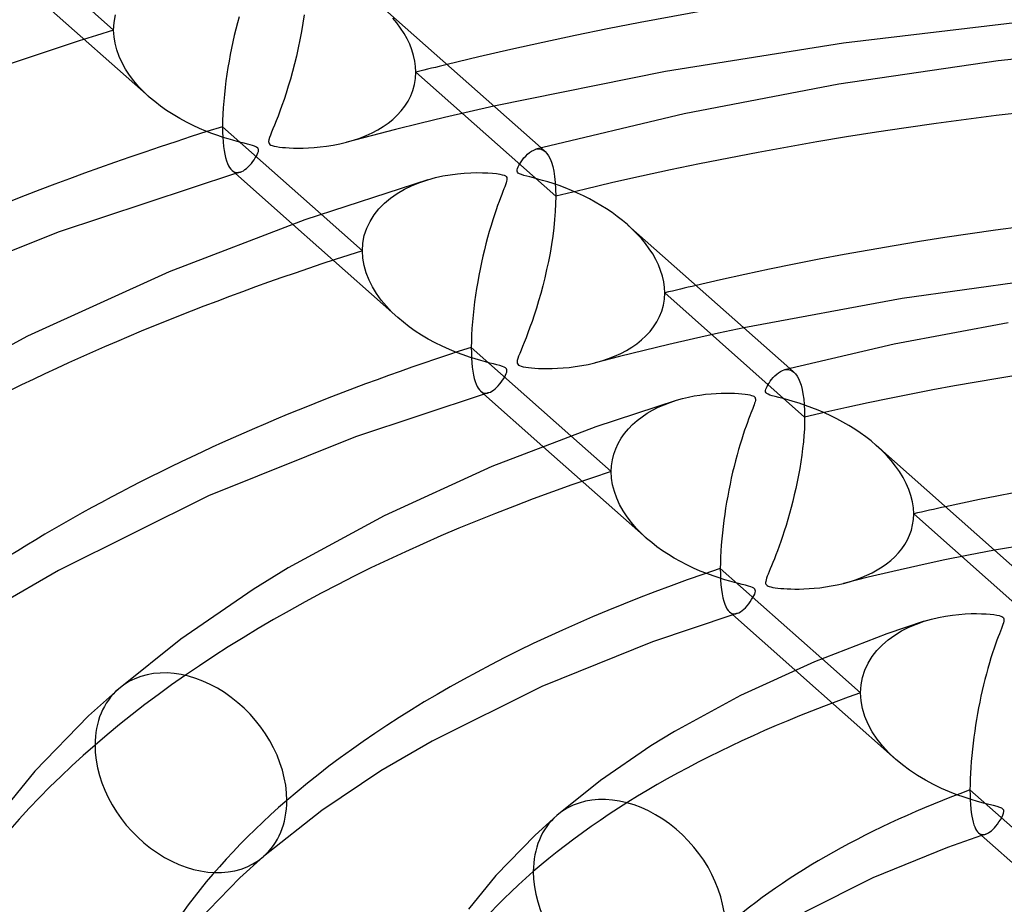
# Model space of a CAD drawing. Header units: millimetres. Extents: x -749 to 749, y -776 to 793.
# Tile 48 of 76: x -67 to -23, y 526 to 565. Entities that reach past the tile are written whole.
import ezdxf

# ---------------------------------------------------------------- set-up
doc = ezdxf.new("R2010")
doc.units = ezdxf.units.MM
doc.layers.add('HIDDEN', color=7, linetype='Continuous')
doc.layers.add('THICK', color=7, linetype='Continuous')

msp = doc.modelspace()

# ---------------------------------------------------------------- linework, layer by layer
at = {"layer": 'HIDDEN'}
for p, q in [((-64.601, 566.642), (-62.717, 564.97)), ((-65.902, 566.204), (-61.115, 561.957)), ((-62.695, 565.318), (-62.63, 565.656)), ((-54.137, 565.657), (-54.192, 565.282)), ((-62.717, 564.97), (-62.695, 565.318)), ((-54.192, 565.282), (-54.255, 564.907)), ((-49.958, 565.29), (-50.142, 565.515)), ((-49.788, 565.058), (-49.958, 565.29)), ((-62.701, 564.672), (-62.717, 564.97)), ((-62.655, 564.374), (-62.701, 564.672)), ((-54.255, 564.907), (-54.325, 564.534)), ((-49.634, 564.821), (-49.788, 565.058)), ((-49.498, 564.578), (-49.634, 564.821)), ((-62.578, 564.077), (-62.655, 564.374)), ((-54.325, 564.534), (-54.401, 564.166)), ((-49.379, 564.33), (-49.498, 564.578)), ((-49.28, 564.078), (-49.379, 564.33)), ((-62.473, 563.782), (-62.578, 564.077)), ((-62.341, 563.493), (-62.473, 563.782)), ((-54.483, 563.803), (-54.57, 563.447)), ((-54.401, 564.166), (-54.483, 563.803)), ((-49.202, 563.826), (-49.28, 564.078)), ((-49.146, 563.574), (-49.202, 563.826)), ((-62.184, 563.212), (-62.341, 563.493)), ((-54.57, 563.447), (-54.661, 563.1)), ((-49.112, 563.323), (-49.146, 563.574)), ((-62.007, 562.941), (-62.184, 563.212)), ((-61.81, 562.68), (-62.007, 562.941)), ((-54.661, 563.1), (-54.755, 562.763)), ((-49.116, 562.791), (-49.101, 563.073)), ((-49.101, 563.073), (-49.112, 563.323)), ((-42.8, 557.482), (-49.101, 563.073)), ((-61.596, 562.43), (-61.81, 562.68)), ((-54.755, 562.763), (-54.851, 562.437)), ((-49.232, 562.256), (-49.16, 562.518)), ((-49.16, 562.518), (-49.116, 562.791)), ((-61.363, 562.188), (-61.596, 562.43)), ((-61.113, 561.955), (-61.363, 562.188)), ((-54.948, 562.129), (-55.043, 561.84)), ((-54.851, 562.437), (-54.948, 562.129)), ((-49.452, 561.765), (-49.33, 562.004)), ((-49.33, 562.004), (-49.232, 562.256)), ((-60.866, 561.746), (-61.113, 561.955)), ((-60.605, 561.544), (-60.866, 561.746)), ((-55.137, 561.572), (-55.227, 561.323)), ((-55.043, 561.84), (-55.137, 561.572)), ((-49.597, 561.54), (-49.452, 561.765)), ((-60.331, 561.351), (-60.605, 561.544)), ((-60.043, 561.165), (-60.331, 561.351)), ((-59.743, 560.987), (-60.043, 561.165)), ((-55.227, 561.323), (-55.313, 561.093)), ((-50.141, 560.948), (-49.943, 561.131)), ((-49.943, 561.131), (-49.761, 561.328)), ((-49.761, 561.328), (-49.597, 561.54)), ((-46.704, 561.29), (-47.818, 561.028)), ((-45.584, 561.545), (-46.704, 561.29)), ((-59.439, 560.822), (-59.743, 560.987)), ((-59.139, 560.673), (-59.439, 560.822)), ((-58.846, 560.54), (-59.139, 560.673)), ((-55.47, 560.694), (-55.539, 560.524)), ((-55.394, 560.884), (-55.47, 560.694)), ((-55.313, 561.093), (-55.394, 560.884)), ((-50.578, 560.622), (-50.352, 560.779)), ((-50.352, 560.779), (-50.141, 560.948)), ((-48.925, 560.761), (-50.027, 560.488)), ((-47.818, 561.028), (-48.925, 560.761)), ((-58.562, 560.42), (-58.846, 560.54)), ((-58.289, 560.314), (-58.562, 560.42)), ((-58.029, 560.22), (-58.289, 560.314)), ((-55.653, 560.24), (-55.694, 560.126)), ((-55.601, 560.373), (-55.653, 560.24)), ((-55.539, 560.524), (-55.601, 560.373)), ((-51.342, 560.219), (-51.074, 560.342)), ((-50.027, 560.488), (-51.122, 560.208)), ((-51.074, 560.342), (-50.819, 560.477)), ((-50.819, 560.477), (-50.578, 560.622)), ((-57.783, 560.138), (-58.029, 560.22)), ((-57.554, 560.067), (-57.783, 560.138)), ((-57.344, 560.006), (-57.554, 560.067)), ((-57.155, 559.954), (-57.344, 560.006)), ((-56.987, 559.91), (-57.155, 559.954)), ((-56.834, 559.87), (-56.987, 559.91)), ((-56.692, 559.834), (-56.834, 559.87)), ((-56.565, 559.8), (-56.692, 559.834)), ((-56.457, 559.769), (-56.565, 559.8)), ((-55.722, 560.031), (-55.735, 559.958)), ((-55.735, 559.958), (-55.732, 559.902)), ((-55.732, 559.902), (-55.715, 559.858)), ((-55.694, 560.126), (-55.722, 560.031)), ((-55.715, 559.858), (-55.683, 559.822)), ((-55.683, 559.822), (-55.636, 559.792)), ((-55.636, 559.792), (-55.572, 559.766)), ((-53.123, 559.74), (-52.828, 559.787)), ((-52.828, 559.787), (-52.526, 559.847)), ((-52.526, 559.847), (-52.223, 559.92)), ((-52.223, 559.92), (-51.917, 560.008)), ((-51.122, 560.208), (-52.211, 559.923)), ((-51.917, 560.008), (-51.624, 560.108)), ((-51.624, 560.108), (-51.342, 560.219)), ((-56.372, 559.741), (-56.457, 559.769)), ((-56.307, 559.714), (-56.372, 559.741)), ((-56.26, 559.687), (-56.307, 559.714)), ((-56.287, 559.295), (-56.248, 559.371)), ((-56.226, 559.659), (-56.26, 559.687)), ((-56.248, 559.371), (-56.219, 559.439)), ((-56.204, 559.627), (-56.226, 559.659)), ((-56.219, 559.439), (-56.199, 559.498)), ((-56.192, 559.591), (-56.204, 559.627)), ((-56.199, 559.498), (-56.19, 559.548)), ((-56.19, 559.548), (-56.192, 559.591)), ((-55.572, 559.766), (-55.486, 559.743)), ((-55.486, 559.743), (-55.377, 559.721)), ((-55.377, 559.721), (-55.251, 559.703)), ((-55.251, 559.703), (-55.114, 559.687)), ((-55.114, 559.687), (-54.97, 559.675)), ((-54.97, 559.675), (-54.807, 559.665)), ((-54.807, 559.665), (-54.62, 559.657)), ((-54.62, 559.657), (-54.412, 559.654)), ((-54.412, 559.654), (-54.186, 559.655)), ((-54.186, 559.655), (-53.941, 559.663)), ((-53.941, 559.663), (-53.681, 559.679)), ((-53.681, 559.679), (-53.408, 559.704)), ((-53.408, 559.704), (-53.123, 559.74)), ((-43.701, 559.6), (-43.625, 559.615)), ((-43.625, 559.615), (-43.55, 559.617)), ((-43.55, 559.617), (-43.478, 559.606)), ((-43.478, 559.606), (-43.409, 559.583)), ((-43.463, 559.662), (-43.278, 559.498)), ((-43.409, 559.583), (-43.342, 559.547)), ((-43.342, 559.547), (-43.278, 559.498)), ((-43.278, 559.498), (-43.199, 559.415)), ((-43.199, 559.415), (-43.125, 559.307)), ((-56.585, 558.882), (-56.515, 558.963)), ((-56.515, 558.963), (-56.45, 559.047)), ((-56.45, 559.047), (-56.389, 559.132)), ((-56.389, 559.132), (-56.335, 559.215)), ((-56.335, 559.215), (-56.287, 559.295)), ((-43.125, 559.307), (-43.056, 559.174)), ((-43.056, 559.174), (-42.993, 559.015)), ((-42.993, 559.015), (-42.938, 558.828)), ((-57.38, 558.643), (-57.323, 558.601)), ((-57.323, 558.601), (-57.264, 558.572)), ((-57.264, 558.572), (-57.203, 558.555)), ((-57.192, 558.516), (-57.226, 558.506)), ((-57.203, 558.555), (-57.14, 558.549)), ((-57.157, 558.526), (-57.192, 558.516)), ((-57.123, 558.537), (-57.157, 558.526)), ((-57.14, 558.549), (-57.076, 558.554)), ((-57.089, 558.547), (-57.123, 558.537)), ((-57.054, 558.557), (-57.089, 558.547)), ((-57.076, 558.554), (-57.01, 558.571)), ((-57.02, 558.567), (-57.054, 558.557)), ((-57.01, 558.571), (-56.941, 558.598)), ((-56.941, 558.598), (-56.872, 558.635)), ((-56.872, 558.635), (-56.801, 558.683)), ((-56.801, 558.683), (-56.73, 558.74)), ((-56.73, 558.74), (-56.657, 558.807)), ((-56.657, 558.807), (-56.585, 558.882)), ((-42.938, 558.828), (-42.89, 558.613)), ((-42.89, 558.613), (-42.852, 558.37)), ((-49.277, 557.966), (-48.922, 558.11)), ((-48.922, 558.11), (-48.557, 558.231)), ((-42.852, 558.37), (-42.823, 558.099)), ((-42.823, 558.099), (-42.806, 557.802)), ((-50.239, 557.404), (-49.939, 557.613)), ((-49.939, 557.613), (-49.617, 557.8)), ((-49.617, 557.8), (-49.277, 557.966)), ((-42.806, 557.802), (-42.8, 557.482)), ((-50.765, 556.92), (-50.516, 557.173)), ((-50.516, 557.173), (-50.239, 557.404)), ((-42.806, 557.148), (-42.823, 556.799)), ((-42.8, 557.482), (-42.806, 557.148)), ((-50.984, 556.646), (-50.765, 556.92)), ((-42.823, 556.799), (-42.851, 556.437)), ((-53.372, 556.677), (-51.512, 555.028)), ((-51.318, 556.04), (-51.169, 556.352)), ((-51.169, 556.352), (-50.984, 556.646)), ((-42.851, 556.437), (-42.889, 556.064)), ((-54.657, 556.226), (-49.915, 552.018)), ((-51.425, 555.713), (-51.318, 556.04)), ((-42.889, 556.064), (-42.938, 555.686)), ((-39.351, 556.006), (-39.572, 556.209)), ((-39.141, 555.796), (-39.351, 556.006)), ((-38.943, 555.578), (-39.141, 555.796)), ((-51.512, 555.028), (-51.49, 555.375)), ((-51.49, 555.375), (-51.425, 555.713)), ((-42.938, 555.686), (-42.995, 555.306)), ((-38.758, 555.353), (-38.943, 555.578)), ((-38.588, 555.122), (-38.758, 555.353)), ((-51.493, 554.696), (-51.512, 555.028)), ((-43.06, 554.926), (-43.133, 554.55)), ((-42.995, 555.306), (-43.06, 554.926)), ((-38.433, 554.884), (-38.588, 555.122)), ((-51.435, 554.363), (-51.493, 554.696)), ((-43.133, 554.55), (-43.212, 554.178)), ((-38.295, 554.64), (-38.433, 554.884)), ((-38.175, 554.391), (-38.295, 554.64)), ((-51.341, 554.033), (-51.435, 554.363)), ((-51.214, 553.711), (-51.341, 554.033)), ((-43.212, 554.178), (-43.296, 553.812)), ((-38.075, 554.139), (-38.175, 554.391)), ((-37.996, 553.885), (-38.075, 554.139)), ((-51.056, 553.399), (-51.214, 553.711)), ((-43.296, 553.812), (-43.385, 553.454)), ((-37.939, 553.632), (-37.996, 553.885)), ((-37.905, 553.379), (-37.939, 553.632)), ((-50.871, 553.097), (-51.056, 553.399)), ((-43.385, 553.454), (-43.478, 553.105)), ((-37.894, 553.128), (-37.905, 553.379)), ((-50.662, 552.808), (-50.871, 553.097)), ((-50.431, 552.531), (-50.662, 552.808)), ((-43.575, 552.766), (-43.674, 552.44)), ((-43.478, 553.105), (-43.575, 552.766)), ((-37.952, 552.575), (-37.908, 552.847)), ((-37.908, 552.847), (-37.894, 553.128)), ((-31.588, 547.533), (-37.894, 553.128)), ((-50.182, 552.268), (-50.431, 552.531)), ((-49.914, 552.017), (-50.182, 552.268)), ((-43.674, 552.44), (-43.772, 552.133)), ((-38.122, 552.063), (-38.024, 552.314)), ((-38.024, 552.314), (-37.952, 552.575)), ((-49.667, 551.808), (-49.914, 552.017)), ((-49.405, 551.606), (-49.667, 551.808)), ((-43.868, 551.846), (-43.962, 551.579)), ((-43.772, 552.133), (-43.868, 551.846)), ((-38.39, 551.599), (-38.245, 551.824)), ((-38.245, 551.824), (-38.122, 552.063)), ((-49.131, 551.413), (-49.405, 551.606)), ((-48.845, 551.228), (-49.131, 551.413)), ((-43.962, 551.579), (-44.053, 551.333)), ((-38.737, 551.192), (-38.554, 551.388)), ((-38.554, 551.388), (-38.39, 551.599)), ((-34.333, 551.56), (-35.466, 551.317)), ((-48.546, 551.052), (-48.845, 551.228)), ((-48.237, 550.885), (-48.546, 551.052)), ((-44.139, 551.106), (-44.22, 550.901)), ((-44.053, 551.333), (-44.139, 551.106)), ((-39.147, 550.841), (-38.934, 551.01)), ((-38.934, 551.01), (-38.737, 551.192)), ((-36.593, 551.066), (-37.712, 550.808)), ((-35.466, 551.317), (-36.593, 551.066)), ((-47.916, 550.726), (-48.237, 550.885)), ((-47.592, 550.58), (-47.916, 550.726)), ((-47.277, 550.45), (-47.592, 550.58)), ((-44.363, 550.55), (-44.422, 550.404)), ((-44.295, 550.715), (-44.363, 550.55)), ((-44.22, 550.901), (-44.295, 550.715)), ((-38.824, 550.541), (-39.927, 550.267)), ((-39.875, 550.403), (-39.618, 550.538)), ((-39.618, 550.538), (-39.375, 550.684)), ((-39.375, 550.684), (-39.147, 550.841)), ((-37.712, 550.808), (-38.824, 550.541)), ((-46.976, 550.337), (-47.277, 550.45)), ((-46.691, 550.239), (-46.976, 550.337)), ((-46.425, 550.154), (-46.691, 550.239)), ((-46.182, 550.082), (-46.425, 550.154)), ((-45.962, 550.022), (-46.182, 550.082)), ((-44.534, 550.078), (-44.543, 550.009)), ((-44.51, 550.167), (-44.534, 550.078)), ((-44.472, 550.277), (-44.51, 550.167)), ((-44.422, 550.404), (-44.472, 550.277)), ((-41.037, 549.981), (-40.728, 550.069)), ((-39.927, 550.267), (-41.023, 549.985)), ((-40.728, 550.069), (-40.431, 550.169)), ((-40.431, 550.169), (-40.147, 550.28)), ((-40.147, 550.28), (-39.875, 550.403)), ((-45.77, 549.971), (-45.962, 550.022)), ((-45.606, 549.929), (-45.77, 549.971)), ((-45.455, 549.89), (-45.606, 549.929)), ((-45.318, 549.853), (-45.455, 549.89)), ((-45.205, 549.818), (-45.318, 549.853)), ((-45.121, 549.785), (-45.205, 549.818)), ((-45.061, 549.751), (-45.121, 549.785)), ((-45.022, 549.713), (-45.061, 549.751)), ((-45.002, 549.667), (-45.022, 549.713)), ((-45.009, 549.557), (-44.998, 549.614)), ((-44.998, 549.614), (-45.002, 549.667)), ((-44.543, 550.009), (-44.536, 549.957)), ((-44.536, 549.957), (-44.515, 549.915)), ((-44.515, 549.915), (-44.479, 549.881)), ((-44.479, 549.881), (-44.428, 549.853)), ((-44.428, 549.853), (-44.36, 549.828)), ((-44.36, 549.828), (-44.269, 549.805)), ((-44.269, 549.805), (-44.156, 549.785)), ((-44.156, 549.785), (-44.027, 549.767)), ((-44.027, 549.767), (-43.889, 549.752)), ((-43.889, 549.752), (-43.744, 549.74)), ((-43.744, 549.74), (-43.581, 549.731)), ((-43.581, 549.731), (-43.396, 549.724)), ((-43.396, 549.724), (-43.19, 549.721)), ((-43.19, 549.721), (-42.966, 549.723)), ((-42.966, 549.723), (-42.725, 549.732)), ((-42.725, 549.732), (-42.47, 549.748)), ((-42.47, 549.748), (-42.201, 549.772)), ((-42.201, 549.772), (-41.922, 549.807)), ((-41.922, 549.807), (-41.633, 549.852)), ((-41.633, 549.852), (-41.337, 549.91)), ((-41.337, 549.91), (-41.037, 549.981)), ((-32.504, 549.662), (-32.427, 549.676)), ((-32.427, 549.676), (-32.351, 549.678)), ((-32.351, 549.678), (-32.278, 549.667)), ((-32.278, 549.667), (-32.208, 549.643)), ((-32.263, 549.724), (-32.073, 549.556)), ((-32.208, 549.643), (-32.14, 549.606)), ((-32.14, 549.606), (-32.075, 549.557)), ((-45.26, 549.11), (-45.2, 549.193)), ((-45.2, 549.193), (-45.146, 549.276)), ((-45.146, 549.276), (-45.099, 549.355)), ((-45.099, 549.355), (-45.06, 549.43)), ((-45.06, 549.43), (-45.03, 549.497)), ((-45.03, 549.497), (-45.009, 549.557)), ((-32.075, 549.557), (-32.001, 549.481)), ((-32.001, 549.481), (-31.931, 549.385)), ((-31.931, 549.385), (-31.866, 549.268)), ((-31.866, 549.268), (-31.806, 549.129)), ((-46.179, 548.703), (-46.122, 548.662)), ((-45.746, 548.662), (-45.677, 548.7)), ((-45.677, 548.7), (-45.607, 548.747)), ((-45.607, 548.747), (-45.536, 548.805)), ((-45.536, 548.805), (-45.465, 548.872)), ((-45.465, 548.872), (-45.393, 548.947)), ((-45.393, 548.947), (-45.324, 549.027)), ((-45.324, 549.027), (-45.26, 549.11)), ((-31.806, 549.129), (-31.752, 548.968)), ((-31.752, 548.968), (-31.704, 548.785)), ((-31.704, 548.785), (-31.664, 548.578)), ((-46.122, 548.662), (-46.064, 548.634)), ((-46.064, 548.634), (-46.004, 548.617)), ((-45.994, 548.58), (-46.028, 548.569)), ((-46.004, 548.617), (-45.942, 548.612)), ((-45.961, 548.59), (-45.994, 548.58)), ((-45.927, 548.6), (-45.961, 548.59)), ((-45.942, 548.612), (-45.879, 548.618)), ((-45.893, 548.61), (-45.927, 548.6)), ((-45.859, 548.621), (-45.893, 548.61)), ((-45.879, 548.618), (-45.813, 548.635)), ((-45.826, 548.631), (-45.859, 548.621)), ((-45.813, 548.635), (-45.746, 548.662)), ((-37.643, 548.199), (-37.364, 548.292)), ((-31.664, 548.578), (-31.631, 548.348)), ((-31.631, 548.348), (-31.607, 548.096)), ((-38.682, 547.704), (-38.437, 547.847)), ((-38.437, 547.847), (-38.181, 547.977)), ((-38.181, 547.977), (-37.916, 548.094)), ((-37.916, 548.094), (-37.643, 548.199)), ((-31.607, 548.096), (-31.593, 547.823)), ((-31.593, 547.823), (-31.588, 547.533)), ((-39.341, 547.198), (-39.135, 547.379)), ((-39.135, 547.379), (-38.915, 547.548)), ((-38.915, 547.548), (-38.682, 547.704)), ((-31.588, 547.533), (-31.591, 547.267)), ((-39.702, 546.797), (-39.53, 547.004)), ((-39.53, 547.004), (-39.341, 547.198)), ((-31.602, 546.992), (-31.621, 546.709)), ((-31.591, 547.267), (-31.602, 546.992)), ((-42.116, 546.69), (-40.3, 545.078)), ((-39.988, 546.35), (-39.855, 546.579)), ((-39.855, 546.579), (-39.702, 546.797)), ((-31.621, 546.709), (-31.646, 546.419)), ((-43.377, 546.216), (-38.71, 542.076)), ((-40.186, 545.861), (-40.099, 546.11)), ((-40.099, 546.11), (-39.988, 546.35)), ((-31.678, 546.121), (-31.716, 545.821)), ((-31.646, 546.419), (-31.678, 546.121)), ((-28.123, 546.042), (-28.362, 546.262)), ((-27.897, 545.813), (-28.123, 546.042)), ((-40.287, 545.345), (-40.249, 545.606)), ((-40.249, 545.606), (-40.186, 545.861)), ((-31.716, 545.821), (-31.76, 545.519)), ((-27.685, 545.576), (-27.897, 545.813)), ((-40.3, 545.078), (-40.287, 545.345)), ((-31.81, 545.217), (-31.864, 544.917)), ((-31.76, 545.519), (-31.81, 545.217)), ((-27.489, 545.33), (-27.685, 545.576)), ((-27.31, 545.076), (-27.489, 545.33)), ((-40.284, 544.778), (-40.3, 545.078)), ((-40.237, 544.476), (-40.284, 544.778)), ((-31.864, 544.917), (-31.923, 544.618)), ((-27.149, 544.814), (-27.31, 545.076)), ((-27.009, 544.546), (-27.149, 544.814)), ((-40.159, 544.176), (-40.237, 544.476)), ((-31.986, 544.322), (-32.053, 544.03)), ((-31.923, 544.618), (-31.986, 544.322)), ((-26.891, 544.273), (-27.009, 544.546)), ((-26.798, 543.998), (-26.891, 544.273)), ((-40.054, 543.882), (-40.159, 544.176)), ((-39.922, 543.594), (-40.054, 543.882)), ((-32.053, 544.03), (-32.123, 543.742)), ((-26.73, 543.722), (-26.798, 543.998)), ((-39.767, 543.315), (-39.922, 543.594)), ((-32.196, 543.46), (-32.271, 543.184)), ((-32.123, 543.742), (-32.196, 543.46)), ((-26.689, 543.447), (-26.73, 543.722)), ((-26.675, 543.174), (-26.689, 543.447)), ((-39.589, 543.045), (-39.767, 543.315)), ((-39.393, 542.785), (-39.589, 543.045)), ((-32.271, 543.184), (-32.349, 542.914)), ((-26.687, 542.923), (-26.675, 543.174)), ((-20.357, 537.567), (-26.675, 543.174)), ((-39.179, 542.537), (-39.393, 542.785)), ((-38.95, 542.299), (-39.179, 542.537)), ((-32.428, 542.651), (-32.507, 542.398)), ((-32.349, 542.914), (-32.428, 542.651)), ((-26.78, 542.444), (-26.722, 542.68)), ((-26.722, 542.68), (-26.687, 542.923)), ((-38.706, 542.072), (-38.95, 542.299)), ((-38.479, 541.879), (-38.706, 542.072)), ((-32.586, 542.158), (-32.664, 541.931)), ((-32.507, 542.398), (-32.586, 542.158)), ((-26.959, 541.999), (-26.86, 542.217)), ((-26.86, 542.217), (-26.78, 542.444)), ((-38.24, 541.693), (-38.479, 541.879)), ((-37.99, 541.514), (-38.24, 541.693)), ((-32.74, 541.716), (-32.814, 541.515)), ((-32.664, 541.931), (-32.74, 541.716)), ((-27.213, 541.596), (-27.078, 541.792)), ((-27.078, 541.792), (-26.959, 541.999)), ((-37.729, 541.343), (-37.99, 541.514)), ((-37.459, 541.178), (-37.729, 541.343)), ((-37.179, 541.022), (-37.459, 541.178)), ((-32.885, 541.326), (-32.953, 541.15)), ((-32.814, 541.515), (-32.885, 541.326)), ((-27.706, 541.077), (-27.529, 541.238)), ((-27.529, 541.238), (-27.364, 541.412)), ((-27.364, 541.412), (-27.213, 541.596)), ((-24.205, 541.315), (-25.354, 541.081)), ((-23.039, 541.539), (-24.205, 541.315)), ((-36.89, 540.873), (-37.179, 541.022)), ((-36.592, 540.732), (-36.89, 540.873)), ((-36.289, 540.6), (-36.592, 540.732)), ((-33.079, 540.838), (-33.135, 540.701)), ((-33.018, 540.988), (-33.079, 540.838)), ((-32.953, 541.15), (-33.018, 540.988)), ((-28.314, 540.649), (-28.098, 540.783)), ((-28.098, 540.783), (-27.896, 540.925)), ((-27.896, 540.925), (-27.706, 541.077)), ((-26.49, 540.837), (-27.616, 540.583)), ((-25.354, 541.081), (-26.49, 540.837)), ((-35.992, 540.481), (-36.289, 540.6)), ((-35.708, 540.377), (-35.992, 540.481)), ((-35.439, 540.286), (-35.708, 540.377)), ((-35.187, 540.208), (-35.439, 540.286)), ((-33.304, 540.274), (-33.329, 540.196)), ((-33.271, 540.364), (-33.304, 540.274)), ((-33.232, 540.465), (-33.271, 540.364)), ((-33.186, 540.577), (-33.232, 540.465)), ((-33.135, 540.701), (-33.186, 540.577)), ((-28.732, 540.318), (-29.837, 540.043)), ((-29.291, 540.206), (-29.03, 540.303)), ((-29.03, 540.303), (-28.78, 540.409)), ((-28.78, 540.409), (-28.541, 540.525)), ((-27.616, 540.583), (-28.732, 540.318)), ((-28.541, 540.525), (-28.314, 540.649)), ((-34.956, 540.14), (-35.187, 540.208)), ((-34.746, 540.083), (-34.956, 540.14)), ((-34.561, 540.035), (-34.746, 540.083)), ((-34.402, 539.994), (-34.561, 540.035)), ((-34.258, 539.957), (-34.402, 539.994)), ((-34.125, 539.922), (-34.258, 539.957)), ((-34.014, 539.887), (-34.125, 539.922)), ((-33.93, 539.854), (-34.014, 539.887)), ((-33.872, 539.821), (-33.93, 539.854)), ((-33.344, 540.131), (-33.35, 540.078)), ((-33.35, 540.078), (-33.346, 540.036)), ((-33.346, 540.036), (-33.334, 540.001)), ((-33.329, 540.196), (-33.344, 540.131)), ((-33.334, 540.001), (-33.312, 539.971)), ((-33.312, 539.971), (-33.281, 539.945)), ((-33.281, 539.945), (-33.238, 539.922)), ((-33.238, 539.922), (-33.181, 539.9)), ((-33.181, 539.9), (-33.108, 539.88)), ((-33.108, 539.88), (-33.017, 539.862)), ((-33.017, 539.862), (-32.91, 539.845)), ((-32.91, 539.845), (-32.792, 539.83)), ((-32.792, 539.83), (-32.665, 539.817)), ((-31.154, 539.823), (-30.906, 539.848)), ((-30.906, 539.848), (-30.649, 539.882)), ((-30.649, 539.882), (-30.386, 539.925)), ((-30.386, 539.925), (-30.116, 539.978)), ((-30.116, 539.978), (-29.842, 540.042)), ((-29.842, 540.042), (-29.562, 540.119)), ((-29.562, 540.119), (-29.291, 540.206)), ((-33.975, 539.309), (-33.919, 539.399)), ((-33.919, 539.399), (-33.874, 539.484)), ((-33.874, 539.484), (-33.839, 539.56)), ((-33.832, 539.784), (-33.872, 539.821)), ((-33.839, 539.56), (-33.815, 539.628)), ((-33.81, 539.74), (-33.832, 539.784)), ((-33.815, 539.628), (-33.805, 539.688)), ((-33.805, 539.688), (-33.81, 539.74)), ((-32.665, 539.817), (-32.531, 539.807)), ((-32.531, 539.807), (-32.383, 539.798)), ((-32.383, 539.798), (-32.216, 539.792)), ((-32.216, 539.792), (-32.032, 539.788)), ((-32.032, 539.788), (-31.832, 539.789)), ((-31.832, 539.789), (-31.619, 539.794)), ((-31.619, 539.794), (-31.392, 539.805)), ((-31.392, 539.805), (-31.154, 539.823)), ((-34.333, 538.875), (-34.259, 538.947)), ((-34.259, 538.947), (-34.184, 539.029)), ((-34.184, 539.029), (-34.109, 539.12)), ((-34.109, 539.12), (-34.039, 539.214)), ((-34.039, 539.214), (-33.975, 539.309)), ((-34.972, 538.759), (-34.918, 538.719)), ((-34.918, 538.719), (-34.862, 538.692)), ((-34.862, 538.692), (-34.804, 538.676)), ((-34.794, 538.64), (-34.827, 538.629)), ((-34.804, 538.676), (-34.744, 538.671)), ((-34.761, 538.65), (-34.794, 538.64)), ((-34.729, 538.66), (-34.761, 538.65)), ((-34.744, 538.671), (-34.683, 538.677)), ((-34.696, 538.67), (-34.729, 538.66)), ((-34.663, 538.68), (-34.696, 538.67)), ((-34.683, 538.677), (-34.62, 538.694)), ((-34.63, 538.691), (-34.663, 538.68)), ((-34.62, 538.694), (-34.55, 538.723)), ((-34.55, 538.723), (-34.479, 538.763)), ((-34.479, 538.763), (-34.407, 538.814)), ((-34.407, 538.814), (-34.333, 538.875)), ((-27.218, 537.9), (-26.891, 538.066)), ((-26.891, 538.066), (-26.55, 538.211)), ((-26.55, 538.211), (-26.199, 538.335)), ((-27.819, 537.502), (-27.528, 537.712)), ((-27.528, 537.712), (-27.218, 537.9)), ((-28.331, 537.018), (-28.088, 537.271)), ((-28.088, 537.271), (-27.819, 537.502)), ((-28.728, 536.449), (-28.546, 536.744)), ((-28.546, 536.744), (-28.331, 537.018)), ((-30.809, 536.656), (-29.069, 535.113)), ((-28.875, 536.135), (-28.728, 536.449)), ((-32.023, 536.142), (-27.495, 532.124)), ((-28.982, 535.806), (-28.875, 536.135)), ((-29.069, 535.113), (-29.047, 535.465)), ((-29.047, 535.465), (-28.982, 535.806)), ((-29.047, 534.755), (-29.069, 535.113)), ((-28.981, 534.398), (-29.047, 534.755)), ((-28.874, 534.044), (-28.981, 534.398)), ((-28.727, 533.695), (-28.874, 534.044)), ((-28.544, 533.358), (-28.727, 533.695)), ((-28.327, 533.031), (-28.544, 533.358)), ((-28.08, 532.718), (-28.327, 533.031)), ((-27.802, 532.414), (-28.08, 532.718)), ((-27.493, 532.121), (-27.802, 532.414)), ((-27.187, 531.867), (-27.493, 532.121)), ((-26.858, 531.622), (-27.187, 531.867)), ((-26.507, 531.388), (-26.858, 531.622)), ((-26.144, 531.172), (-26.507, 531.388)), ((-25.781, 530.979), (-26.144, 531.172)), ((-25.422, 530.806), (-25.781, 530.979)), ((-25.07, 530.654), (-25.422, 530.806)), ((-24.728, 530.52), (-25.07, 530.654)), ((-24.4, 530.404), (-24.728, 530.52)), ((-24.09, 530.304), (-24.4, 530.404)), ((-23.8, 530.218), (-24.09, 530.304)), ((-23.533, 530.145), (-23.8, 530.218)), ((-23.292, 530.083), (-23.533, 530.145)), ((-23.083, 530.03), (-23.292, 530.083)), ((-22.915, 529.984), (-23.083, 530.03)), ((-22.792, 529.945), (-22.915, 529.984)), ((-22.708, 529.908), (-22.792, 529.945)), ((-22.653, 529.868), (-22.708, 529.908)), ((-22.657, 529.602), (-22.624, 529.691)), ((-22.621, 529.822), (-22.653, 529.868)), ((-22.624, 529.691), (-22.612, 529.764)), ((-22.612, 529.764), (-22.621, 529.822)), ((-22.973, 529.109), (-22.904, 529.197)), ((-22.904, 529.197), (-22.835, 529.292)), ((-22.835, 529.292), (-22.768, 529.395)), ((-22.768, 529.395), (-22.706, 529.501)), ((-22.706, 529.501), (-22.657, 529.602)), ((-23.75, 528.801), (-23.701, 528.765)), ((-23.701, 528.765), (-23.65, 528.74)), ((-23.65, 528.74), (-23.597, 528.726)), ((-23.486, 528.727), (-23.427, 528.743)), ((-23.432, 528.741), (-23.462, 528.731)), ((-23.427, 528.743), (-23.367, 528.768)), ((-23.367, 528.768), (-23.305, 528.802)), ((-23.305, 528.802), (-23.242, 528.845)), ((-23.242, 528.845), (-23.176, 528.898)), ((-23.176, 528.898), (-23.11, 528.959)), ((-23.11, 528.959), (-23.042, 529.03)), ((-23.042, 529.03), (-22.973, 529.109)), ((-23.585, 528.691), (-23.615, 528.681)), ((-23.597, 528.726), (-23.543, 528.722)), ((-23.554, 528.701), (-23.585, 528.691)), ((-23.524, 528.711), (-23.554, 528.701)), ((-23.543, 528.722), (-23.486, 528.727)), ((-23.493, 528.721), (-23.524, 528.711)), ((-23.462, 528.731), (-23.493, 528.721))]:
    msp.add_line(p, q, dxfattribs=at)
for centre, major_axis, ratio, start_param, end_param in [((0, 514.419), (-506, 0), 0.5, -3.141592, -0.523599), ((0, 514.419), (-456, 0), 0.5, -3.141592, -0.523599), ((0, 514.41), (118.99, 0), 0.5, 2.125956, 2.617994), ((0, 514.41), (96.19, 0), 0.5, 1.099201, 2.031919), ((0, 514.41), (-109.01, 0), 0.5, -1.117912, -1.103553), ((0, 514.41), (96.19, 0), 0.5, 2.135927, 2.617994), ((0, 514.41), (-86.21, 0), 0.5, -1.133872, -1.1157), ((0, 514.41), (73.39, 0), 0.5, 1.11538, 2.015741), ((0, 514.41), (73.39, 0), 0.5, 2.152105, 2.617994), ((0, 514.41), (-63.41, 0), 0.5, -1.161357, -1.136603), ((-59.236, 531.51), (-3.267, 3.772), 0.75, 0.000079, 0.713724), ((0, 514.41), (50.59, 0), 0.5, 2.182919, 2.617994), ((0, 514.41), (73.39, 0), 0.5, 2.617994, 3.083883), ((-59.236, 531.51), (-3.267, 3.772), 0.75, 0.713724, 3.141672), ((-39.491, 525.81), (-3.267, 3.772), 0.75, 0.000079, 0.713724), ((0, 514.41), (50.59, 0), 0.5, 2.617994, 3.053069), ((-39.491, 525.81), (-3.267, 3.772), 0.75, 0.713724, 3.141672)]:
    msp.add_ellipse(centre, major_axis=major_axis, ratio=ratio, start_param=start_param, end_param=end_param, dxfattribs=at)
at = {"layer": 'THICK'}
for p, q in [((-50.749, 566.127), (-43.463, 559.662)), ((-57.069, 565.567), (-57.143, 565.291)), ((-57.143, 565.291), (-57.214, 565.011)), ((-21.609, 565.363), (-29.839, 564.386)), ((-57.281, 564.728), (-57.346, 564.443)), ((-57.214, 565.011), (-57.281, 564.728)), ((-57.346, 564.443), (-57.407, 564.156)), ((-29.839, 564.386), (-37.851, 563.108)), ((-15.523, 564.353), (-22.871, 563.584)), ((-57.464, 563.868), (-57.518, 563.577)), ((-57.407, 564.156), (-57.464, 563.868)), ((-57.518, 563.577), (-57.569, 563.283)), ((-22.871, 563.584), (-30.051, 562.527)), ((-57.616, 562.985), (-57.659, 562.683)), ((-57.569, 563.283), (-57.616, 562.985)), ((-37.851, 563.108), (-45.584, 561.545)), ((-57.659, 562.683), (-57.697, 562.38)), ((-30.051, 562.527), (-37.011, 561.194)), ((-57.731, 562.076), (-57.76, 561.773)), ((-57.697, 562.38), (-57.731, 562.076)), ((-57.76, 561.773), (-57.783, 561.474)), ((-57.799, 561.181), (-57.81, 560.896)), ((-57.783, 561.474), (-57.799, 561.181)), ((-37.011, 561.194), (-43.698, 559.601)), ((-57.81, 560.896), (-57.813, 560.619)), ((-57.813, 560.619), (-57.81, 560.377)), ((-57.813, 560.619), (-53.372, 556.677)), ((-57.81, 560.377), (-57.802, 560.148)), ((-57.802, 560.148), (-57.787, 559.933)), ((-57.787, 559.933), (-57.767, 559.732)), ((-57.767, 559.732), (-57.742, 559.545)), ((-57.742, 559.545), (-57.711, 559.376)), ((-57.711, 559.376), (-57.676, 559.223)), ((-44.154, 559.295), (-44.07, 559.378)), ((-44.07, 559.378), (-43.981, 559.453)), ((-43.981, 559.453), (-43.887, 559.517)), ((-43.887, 559.517), (-43.793, 559.567)), ((-43.793, 559.567), (-43.701, 559.6)), ((-57.676, 559.223), (-57.636, 559.086)), ((-57.636, 559.086), (-57.592, 558.966)), ((-57.592, 558.966), (-57.544, 558.862)), ((-44.463, 558.873), (-44.419, 558.949)), ((-44.419, 558.949), (-44.366, 559.032)), ((-44.366, 559.032), (-44.303, 559.12)), ((-44.303, 559.12), (-44.232, 559.208)), ((-44.232, 559.208), (-44.154, 559.295)), ((-57.226, 558.506), (-65.214, 555.866)), ((-57.544, 558.862), (-57.493, 558.774)), ((-57.493, 558.774), (-57.438, 558.701)), ((-57.438, 558.701), (-57.38, 558.643)), ((-57.386, 558.648), (-54.657, 556.226)), ((-47.553, 558.455), (-47.233, 558.496)), ((-47.233, 558.496), (-46.924, 558.525)), ((-46.924, 558.525), (-46.631, 558.541)), ((-46.631, 558.541), (-46.355, 558.548)), ((-46.355, 558.548), (-46.1, 558.546)), ((-46.1, 558.546), (-45.867, 558.537)), ((-45.867, 558.537), (-45.656, 558.522)), ((-45.656, 558.522), (-45.473, 558.502)), ((-45.473, 558.502), (-45.323, 558.48)), ((-45.323, 558.48), (-45.211, 558.455)), ((-45.211, 558.455), (-45.13, 558.43)), ((-44.541, 558.67), (-44.525, 558.734)), ((-44.54, 558.614), (-44.541, 558.67)), ((-44.523, 558.569), (-44.54, 558.614)), ((-44.525, 558.734), (-44.498, 558.803)), ((-44.487, 558.53), (-44.523, 558.569)), ((-44.498, 558.803), (-44.463, 558.873)), ((-44.427, 558.493), (-44.487, 558.53)), ((-44.341, 558.458), (-44.427, 558.493)), ((-44.233, 558.424), (-44.341, 558.458)), ((-48.565, 558.229), (-54.103, 556.423)), ((-48.557, 558.231), (-48.218, 558.324)), ((-48.218, 558.324), (-47.882, 558.397)), ((-47.882, 558.397), (-47.553, 558.455)), ((-45.13, 558.43), (-45.072, 558.401)), ((-45.072, 558.401), (-45.032, 558.368)), ((-45.036, 558.085), (-45.064, 558.003)), ((-45.013, 558.162), (-45.036, 558.085)), ((-45.032, 558.368), (-45.009, 558.33)), ((-45, 558.229), (-45.013, 558.162)), ((-45.009, 558.33), (-44.998, 558.285)), ((-44.998, 558.285), (-45, 558.229)), ((-44.111, 558.391), (-44.233, 558.424)), ((-43.968, 558.354), (-44.111, 558.391)), ((-43.8, 558.31), (-43.968, 558.354)), ((-43.608, 558.259), (-43.8, 558.31)), ((-43.395, 558.2), (-43.608, 558.259)), ((-43.163, 558.131), (-43.395, 558.2)), ((-42.915, 558.052), (-43.163, 558.131)), ((-42.65, 557.962), (-42.915, 558.052)), ((-45.181, 557.699), (-45.233, 557.566)), ((-45.136, 557.815), (-45.181, 557.699)), ((-45.097, 557.915), (-45.136, 557.815)), ((-45.064, 558.003), (-45.097, 557.915)), ((-42.375, 557.86), (-42.65, 557.962)), ((-42.097, 557.748), (-42.375, 557.86)), ((-41.822, 557.629), (-42.097, 557.748)), ((-41.55, 557.502), (-41.822, 557.629)), ((-45.353, 557.25), (-45.42, 557.068)), ((-45.291, 557.416), (-45.353, 557.25)), ((-45.233, 557.566), (-45.291, 557.416)), ((-41.283, 557.367), (-41.55, 557.502)), ((-41.02, 557.225), (-41.283, 557.367)), ((-40.763, 557.075), (-41.02, 557.225)), ((-45.49, 556.868), (-45.564, 556.652)), ((-45.42, 557.068), (-45.49, 556.868)), ((-40.511, 556.918), (-40.763, 557.075)), ((-40.266, 556.752), (-40.511, 556.918)), ((-40.027, 556.579), (-40.266, 556.752)), ((-54.103, 556.423), (-60.211, 554.086)), ((-45.64, 556.418), (-45.717, 556.167)), ((-45.564, 556.652), (-45.64, 556.418)), ((-39.795, 556.398), (-40.027, 556.579)), ((-39.572, 556.209), (-39.795, 556.398)), ((-65.214, 555.866), (-73.46, 552.56)), ((-45.796, 555.901), (-45.872, 555.626)), ((-45.717, 556.167), (-45.796, 555.901)), ((-39.548, 556.188), (-32.263, 549.724)), ((-45.872, 555.626), (-45.946, 555.348)), ((-46.016, 555.066), (-46.084, 554.782)), ((-45.946, 555.348), (-46.016, 555.066)), ((-46.147, 554.495), (-46.208, 554.206)), ((-46.084, 554.782), (-46.147, 554.495)), ((-60.211, 554.086), (-66.594, 551.18)), ((-46.208, 554.206), (-46.264, 553.916)), ((-46.318, 553.624), (-46.367, 553.33)), ((-46.264, 553.916), (-46.318, 553.624)), ((-19.808, 553.9), (-27.2, 552.883)), ((-46.367, 553.33), (-46.413, 553.032)), ((-46.455, 552.731), (-46.493, 552.428)), ((-46.413, 553.032), (-46.455, 552.731)), ((-27.2, 552.883), (-34.333, 551.56)), ((-46.493, 552.428), (-46.526, 552.124)), ((-46.554, 551.822), (-46.576, 551.524)), ((-46.526, 552.124), (-46.554, 551.822)), ((-46.576, 551.524), (-46.592, 551.233)), ((-22.416, 551.783), (-27.553, 550.817)), ((-66.594, 551.18), (-72.272, 548.095)), ((-46.602, 550.949), (-46.606, 550.674)), ((-46.592, 551.233), (-46.602, 550.949)), ((-46.606, 550.674), (-46.603, 550.43)), ((-46.606, 550.674), (-42.116, 546.69)), ((-27.553, 550.817), (-32.503, 549.663)), ((-46.603, 550.43), (-46.594, 550.2)), ((-46.594, 550.2), (-46.58, 549.985)), ((-46.58, 549.985), (-46.56, 549.784)), ((-46.56, 549.784), (-46.535, 549.598)), ((-46.535, 549.598), (-46.504, 549.429)), ((-32.76, 549.536), (-32.673, 549.592)), ((-32.673, 549.592), (-32.588, 549.634)), ((-32.588, 549.634), (-32.504, 549.662)), ((-46.504, 549.429), (-46.47, 549.276)), ((-46.47, 549.276), (-46.43, 549.141)), ((-46.43, 549.141), (-46.387, 549.022)), ((-33.194, 549.066), (-33.138, 549.148)), ((-33.138, 549.148), (-33.074, 549.231)), ((-33.074, 549.231), (-33.004, 549.314)), ((-33.004, 549.314), (-32.927, 549.394)), ((-32.927, 549.394), (-32.846, 549.469)), ((-32.846, 549.469), (-32.76, 549.536)), ((-46.387, 549.022), (-46.34, 548.919)), ((-46.34, 548.919), (-46.289, 548.832)), ((-46.289, 548.832), (-46.235, 548.76)), ((-46.235, 548.76), (-46.179, 548.703)), ((-46.185, 548.708), (-43.377, 546.216)), ((-33.349, 548.728), (-33.337, 548.789)), ((-33.346, 548.677), (-33.349, 548.728)), ((-33.337, 548.789), (-33.313, 548.853)), ((-33.313, 548.853), (-33.282, 548.919)), ((-33.282, 548.919), (-33.243, 548.989)), ((-33.243, 548.989), (-33.194, 549.066)), ((-46.028, 548.569), (-51.822, 546.639)), ((-37.381, 548.286), (-40.991, 547.097)), ((-37.364, 548.292), (-37.095, 548.368)), ((-37.095, 548.368), (-36.827, 548.432)), ((-36.827, 548.432), (-36.563, 548.485)), ((-36.563, 548.485), (-36.303, 548.528)), ((-36.303, 548.528), (-36.05, 548.561)), ((-36.05, 548.561), (-35.804, 548.585)), ((-35.804, 548.585), (-35.568, 548.602)), ((-35.568, 548.602), (-35.342, 548.612)), ((-35.342, 548.612), (-35.128, 548.615)), ((-35.128, 548.615), (-34.927, 548.614)), ((-34.927, 548.614), (-34.741, 548.608)), ((-34.741, 548.608), (-34.569, 548.598)), ((-34.569, 548.598), (-34.411, 548.585)), ((-34.411, 548.585), (-34.271, 548.569)), ((-34.271, 548.569), (-34.152, 548.551)), ((-34.152, 548.551), (-34.055, 548.532)), ((-34.055, 548.532), (-33.981, 548.513)), ((-33.981, 548.513), (-33.923, 548.492)), ((-33.923, 548.492), (-33.88, 548.47)), ((-33.88, 548.47), (-33.847, 548.444)), ((-33.847, 548.444), (-33.823, 548.415)), ((-33.823, 548.415), (-33.81, 548.38)), ((-33.809, 548.287), (-33.821, 548.228)), ((-33.81, 548.38), (-33.805, 548.338)), ((-33.805, 548.338), (-33.809, 548.287)), ((-33.328, 548.634), (-33.346, 548.677)), ((-33.292, 548.596), (-33.328, 548.634)), ((-33.234, 548.562), (-33.292, 548.596)), ((-33.152, 548.528), (-33.234, 548.562)), ((-33.044, 548.493), (-33.152, 548.528)), ((-32.911, 548.457), (-33.044, 548.493)), ((-32.752, 548.415), (-32.911, 548.457)), ((-32.563, 548.366), (-32.752, 548.415)), ((-32.344, 548.308), (-32.563, 548.366)), ((-32.101, 548.238), (-32.344, 548.308)), ((-33.965, 547.823), (-34.009, 547.711)), ((-33.927, 547.922), (-33.965, 547.823)), ((-33.894, 548.008), (-33.927, 547.922)), ((-33.865, 548.087), (-33.894, 548.008)), ((-33.84, 548.16), (-33.865, 548.087)), ((-33.821, 548.228), (-33.84, 548.16)), ((-31.833, 548.156), (-32.101, 548.238)), ((-31.549, 548.061), (-31.833, 548.156)), ((-31.26, 547.956), (-31.549, 548.061)), ((-30.973, 547.843), (-31.26, 547.956)), ((-30.688, 547.722), (-30.973, 547.843)), ((-34.111, 547.445), (-34.168, 547.292)), ((-34.058, 547.585), (-34.111, 547.445)), ((-34.009, 547.711), (-34.058, 547.585)), ((-30.408, 547.592), (-30.688, 547.722)), ((-30.132, 547.455), (-30.408, 547.592)), ((-29.861, 547.309), (-30.132, 547.455)), ((-40.991, 547.097), (-45.68, 545.301)), ((-34.291, 546.943), (-34.357, 546.748)), ((-34.228, 547.124), (-34.291, 546.943)), ((-34.168, 547.292), (-34.228, 547.124)), ((-29.595, 547.156), (-29.861, 547.309)), ((-29.334, 546.994), (-29.595, 547.156)), ((-29.081, 546.824), (-29.334, 546.994)), ((-51.822, 546.639), (-58.44, 543.984)), ((-34.424, 546.539), (-34.493, 546.315)), ((-34.357, 546.748), (-34.424, 546.539)), ((-28.833, 546.645), (-29.081, 546.824)), ((-28.594, 546.458), (-28.833, 546.645)), ((-34.563, 546.078), (-34.633, 545.827)), ((-34.493, 546.315), (-34.563, 546.078)), ((-28.362, 546.262), (-28.594, 546.458)), ((-28.341, 546.244), (-21.056, 539.779)), ((-34.633, 545.827), (-34.702, 545.57)), ((-45.68, 545.301), (-50.532, 543.09)), ((-34.768, 545.309), (-34.831, 545.046)), ((-34.702, 545.57), (-34.768, 545.309)), ((-34.892, 544.78), (-34.949, 544.513)), ((-34.831, 545.046), (-34.892, 544.78)), ((-34.949, 544.513), (-35.004, 544.244)), ((-58.44, 543.984), (-65.206, 540.625)), ((-35.055, 543.974), (-35.103, 543.704)), ((-35.004, 544.244), (-35.055, 543.974)), ((-35.147, 543.433), (-35.189, 543.159)), ((-35.103, 543.704), (-35.147, 543.433)), ((-50.532, 543.09), (-54.858, 540.736)), ((-35.189, 543.159), (-35.228, 542.883)), ((-35.263, 542.604), (-35.295, 542.325)), ((-35.228, 542.883), (-35.263, 542.604)), ((-35.322, 542.046), (-35.345, 541.769)), ((-35.295, 542.325), (-35.322, 542.046)), ((-18.29, 542.325), (-23.039, 541.539)), ((-35.345, 541.769), (-35.363, 541.496)), ((-35.377, 541.23), (-35.385, 540.971)), ((-35.363, 541.496), (-35.377, 541.23)), ((-54.858, 540.736), (-56.438, 539.766)), ((-35.385, 540.971), (-35.387, 540.719)), ((-35.387, 540.719), (-35.384, 540.455)), ((-35.387, 540.719), (-30.809, 536.656)), ((-65.206, 540.625), (-68.43, 538.753)), ((-35.384, 540.455), (-35.374, 540.207)), ((-35.374, 540.207), (-35.358, 539.977)), ((-35.358, 539.977), (-35.335, 539.764)), ((-56.438, 539.766), (-59.69, 537.535)), ((-35.335, 539.764), (-35.307, 539.571)), ((-35.307, 539.571), (-35.272, 539.397)), ((-35.272, 539.397), (-35.233, 539.243)), ((-35.233, 539.243), (-35.189, 539.109)), ((-35.189, 539.109), (-35.141, 538.994)), ((-35.141, 538.994), (-35.088, 538.898)), ((-34.827, 538.629), (-38.443, 537.408)), ((-35.088, 538.898), (-35.032, 538.82)), ((-35.032, 538.82), (-34.972, 538.759)), ((-34.978, 538.764), (-32.023, 536.142)), ((-25.875, 538.43), (-25.554, 538.507)), ((-25.554, 538.507), (-25.239, 538.568)), ((-25.239, 538.568), (-24.933, 538.614)), ((-24.933, 538.614), (-24.638, 538.646)), ((-24.638, 538.646), (-24.356, 538.668)), ((-24.356, 538.668), (-24.091, 538.679)), ((-24.091, 538.679), (-23.845, 538.681)), ((-23.845, 538.681), (-23.619, 538.677)), ((-23.619, 538.677), (-23.415, 538.668)), ((-23.415, 538.668), (-23.23, 538.653)), ((-23.23, 538.653), (-23.068, 538.635)), ((-23.068, 538.635), (-22.934, 538.615)), ((-22.934, 538.615), (-22.831, 538.593)), ((-22.831, 538.593), (-22.754, 538.57)), ((-22.754, 538.57), (-22.699, 538.544)), ((-22.699, 538.544), (-22.658, 538.516)), ((-22.658, 538.516), (-22.631, 538.484)), ((-26.207, 538.333), (-27.879, 537.771)), ((-26.199, 538.335), (-25.875, 538.43)), ((-22.691, 538.101), (-22.727, 538.005)), ((-22.66, 538.19), (-22.691, 538.101)), ((-22.635, 538.27), (-22.66, 538.19)), ((-22.618, 538.34), (-22.635, 538.27)), ((-22.631, 538.484), (-22.616, 538.445)), ((-22.612, 538.398), (-22.618, 538.34)), ((-22.616, 538.445), (-22.612, 538.398)), ((-27.879, 537.771), (-31.151, 536.515)), ((-22.869, 537.632), (-22.927, 537.477)), ((-22.816, 537.772), (-22.869, 537.632)), ((-22.769, 537.896), (-22.816, 537.772)), ((-22.727, 538.005), (-22.769, 537.896)), ((-59.69, 537.535), (-62.503, 535.282)), ((-38.443, 537.408), (-43.433, 535.402)), ((-22.989, 537.305), (-23.054, 537.117)), ((-22.927, 537.477), (-22.989, 537.305)), ((-23.122, 536.912), (-23.193, 536.691)), ((-23.054, 537.117), (-23.122, 536.912)), ((-31.151, 536.515), (-34.471, 534.998)), ((-23.264, 536.456), (-23.334, 536.214)), ((-23.193, 536.691), (-23.264, 536.456)), ((-23.402, 535.968), (-23.467, 535.719)), ((-23.334, 536.214), (-23.402, 535.968)), ((-43.433, 535.402), (-48.37, 532.941)), ((-23.529, 535.467), (-23.588, 535.212)), ((-23.467, 535.719), (-23.529, 535.467)), ((-62.503, 535.282), (-63.846, 534.069)), ((-34.471, 534.998), (-37.447, 533.376)), ((-23.645, 534.956), (-23.699, 534.698)), ((-23.588, 535.212), (-23.645, 534.956)), ((-23.699, 534.698), (-23.75, 534.438)), ((-63.846, 534.069), (-66.265, 531.579)), ((-23.799, 534.178), (-23.844, 533.916)), ((-23.75, 534.438), (-23.799, 534.178)), ((-23.887, 533.652), (-23.928, 533.383)), ((-23.844, 533.916), (-23.887, 533.652)), ((-37.447, 533.376), (-38.517, 532.718)), ((-23.928, 533.383), (-23.965, 533.112)), ((-48.37, 532.941), (-50.679, 531.598)), ((-24, 532.84), (-24.031, 532.566)), ((-23.965, 533.112), (-24, 532.84)), ((-38.517, 532.718), (-40.784, 531.162)), ((-24.059, 532.292), (-24.083, 532.021)), ((-24.031, 532.566), (-24.059, 532.292)), ((-24.083, 532.021), (-24.103, 531.753)), ((-66.265, 531.579), (-68.071, 529.367)), ((-50.679, 531.598), (-53.335, 529.816)), ((-24.119, 531.489), (-24.131, 531.232)), ((-24.103, 531.753), (-24.119, 531.489)), ((-40.784, 531.162), (-42.758, 529.582)), ((-24.138, 530.981), (-24.14, 530.739)), ((-24.131, 531.232), (-24.138, 530.981)), ((-24.14, 530.739), (-24.138, 530.507)), ((-24.14, 530.739), (-19.292, 526.436)), ((-24.138, 530.507), (-24.131, 530.288)), ((-24.131, 530.288), (-24.119, 530.083)), ((-24.119, 530.083), (-24.103, 529.892)), ((-53.335, 529.816), (-55.969, 527.739)), ((-24.103, 529.892), (-24.083, 529.716)), ((-24.083, 529.716), (-24.058, 529.556)), ((-42.758, 529.582), (-43.729, 528.704)), ((-24.058, 529.556), (-24.03, 529.412)), ((-24.03, 529.412), (-23.999, 529.283)), ((-23.999, 529.283), (-23.964, 529.168)), ((-23.964, 529.168), (-23.927, 529.068)), ((-23.927, 529.068), (-23.886, 528.982)), ((-23.886, 528.982), (-23.843, 528.909)), ((-23.843, 528.909), (-23.798, 528.849)), ((-23.798, 528.849), (-23.75, 528.801)), ((-23.755, 528.805), (-20.377, 525.808)), ((-43.729, 528.704), (-45.495, 526.875)), ((-23.615, 528.681), (-25.159, 528.14)), ((-25.159, 528.14), (-28.51, 526.782)), ((-55.969, 527.739), (-57.033, 526.777)), ((-57.033, 526.777), (-58.89, 524.853)), ((-45.495, 526.875), (-46.727, 525.359)), ((-28.51, 526.782), (-31.591, 525.227))]:
    msp.add_line(p, q, dxfattribs=at)
for centre, major_axis, ratio, start_param, end_param in [((0, 518.749), (506, 0), 0.5, 0, 2.617994), ((0, 518.749), (-451, 0), 0.5, -3.141592, -0.523599), ((0, 514.41), (-109.01, 0), 0.5, -2.033681, -1.117912), ((0, 514.41), (-109.01, 0), 0.5, -1.011786, -0.523599), ((0, 514.41), (-86.21, 0), 0.5, -2.017596, -1.133872), ((0, 514.41), (-86.21, 0), 0.5, -0.999639, -0.523599), ((0, 514.41), (-63.41, 0), 0.5, -1.989894, -1.161357), ((0, 514.41), (-63.41, 0), 0.5, -0.978736, -0.523599), ((-59.236, 531.51), (-3.267, 3.772), 0.75, -2.427868, 0.000079), ((-39.491, 525.81), (-3.267, 3.772), 0.75, -2.427868, 0.000079), ((0, 514.41), (-40.61, 0), 0.5, -0.934234, -0.523599), ((0, 514.41), (-63.41, 0), 0.5, -0.523599, -0.147886), ((-59.236, 531.51), (-3.267, 3.772), 0.75, -3.141514, -2.427868)]:
    msp.add_ellipse(centre, major_axis=major_axis, ratio=ratio, start_param=start_param, end_param=end_param, dxfattribs=at)

doc.saveas('drawing.dxf')
